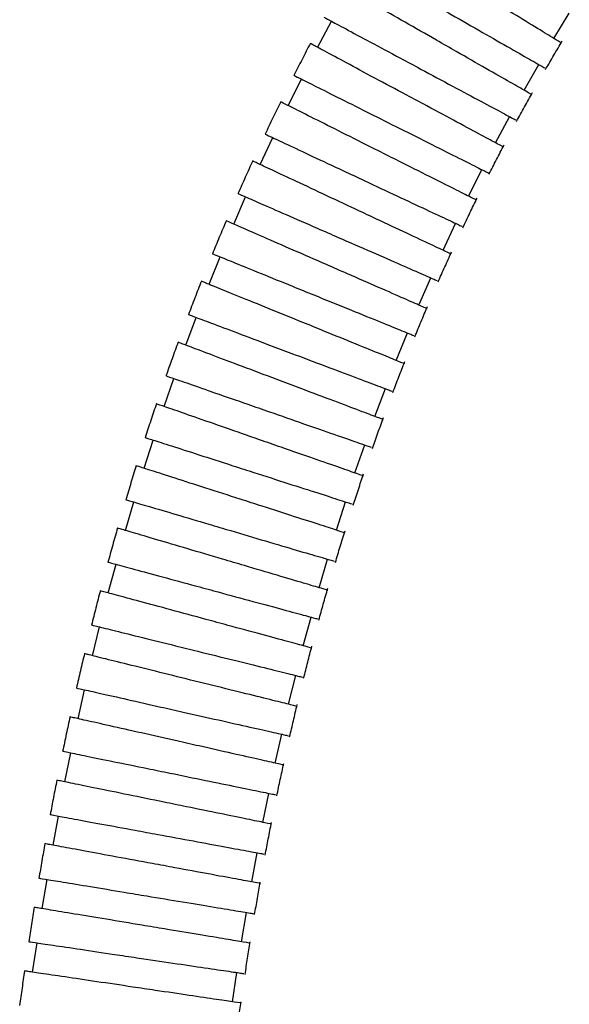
# Model space of a CAD drawing. Header units: millimetres. Extents: x 306 to 712, y 302 to 741.
# Tile 11 of 16: x 633 to 642, y 348 to 363. Entities that reach past the tile are written whole.
import ezdxf

# ---------------------------------------------------------------- set-up
doc = ezdxf.new("R2010")
doc.units = ezdxf.units.MM

msp = doc.modelspace()

# ---------------------------------------------------------------- linework, layer by layer
at = {"color": 7, "linetype": 'Continuous', "lineweight": 25}
for p, q in [((641.626, 363.146), (641.872, 363.551)), ((637.844, 363.003), (638.068, 363.421)), ((641.149, 362.317), (641.384, 362.728)), ((637.372, 362.072), (637.585, 362.496)), ((640.694, 361.475), (640.918, 361.893)), ((636.925, 361.13), (637.127, 361.559)), ((640.262, 360.622), (640.475, 361.045)), ((636.504, 360.176), (636.694, 360.61)), ((639.853, 359.757), (640.054, 360.186)), ((636.108, 359.212), (636.286, 359.651)), ((639.466, 358.881), (639.656, 359.315)), ((635.736, 358.239), (635.904, 358.683)), ((639.103, 357.995), (639.281, 358.434)), ((635.39, 357.258), (635.546, 357.706)), ((638.762, 357.099), (638.929, 357.543)), ((635.068, 356.27), (635.213, 356.721)), ((638.443, 356.194), (638.599, 356.642)), ((634.77, 355.275), (634.905, 355.73)), ((638.147, 355.28), (638.292, 355.732)), ((634.496, 354.275), (634.62, 354.733)), ((637.871, 354.359), (638.005, 354.813)), ((637.616, 353.43), (637.74, 353.887)), ((634.243, 353.271), (634.357, 353.731)), ((637.382, 352.494), (637.496, 352.954)), ((634.012, 352.263), (634.117, 352.726)), ((637.167, 351.552), (637.271, 352.015)), ((633.802, 351.253), (633.897, 351.717)), ((636.97, 350.605), (637.065, 351.069)), ((633.612, 350.24), (633.698, 350.706)), ((636.791, 349.652), (636.877, 350.119)), ((633.44, 349.225), (633.518, 349.693)), ((636.63, 348.695), (636.707, 349.163)), ((633.286, 348.209), (633.356, 348.678)), ((636.484, 347.734), (636.554, 348.203))]:
    msp.add_line(p, q, dxfattribs=at)
for points, knots in [([(641.739, 363.077), (641.74, 363.077), (641.768, 363.06), (641.667, 363.122), (641.429, 363.266), (641.039, 363.502), (640.623, 363.755), (640.183, 364.022), (639.741, 364.291), (639.293, 364.563), (638.955, 364.768), (638.775, 364.877), (638.757, 364.888), (638.75, 364.892)], [0, 0, 0, 0, 0.003405, 0.11075, 0.218095, 0.325443, 0.432794, 0.499986, 0.60734, 0.714694, 0.822046, 0.929395, 1, 1, 1, 1]), ([(638.461, 364.398), (638.461, 364.398), (638.461, 364.398), (638.525, 364.362), (638.781, 364.215), (639.173, 363.991), (639.597, 363.749), (640.044, 363.494), (640.493, 363.238), (640.949, 362.977), (641.289, 362.783), (641.482, 362.672), (641.481, 362.673), (641.48, 362.673)], [0, 0, 0, 0, 0.003437, 0.110799, 0.218162, 0.325522, 0.432879, 0.500069, 0.607422, 0.714775, 0.82213, 0.929488, 1, 1, 1, 1]), ([(641.263, 362.251), (641.264, 362.251), (641.293, 362.235), (641.19, 362.293), (640.949, 362.431), (640.552, 362.657), (640.13, 362.899), (639.683, 363.154), (639.234, 363.411), (638.779, 363.671), (638.435, 363.867), (638.253, 363.971), (638.234, 363.981), (638.227, 363.986)], [0, 0, 0, 0, 0.003392, 0.110744, 0.218097, 0.325448, 0.432798, 0.499986, 0.607333, 0.714681, 0.822029, 0.929379, 1, 1, 1, 1]), ([(637.951, 363.484), (637.951, 363.484), (637.952, 363.483), (638.016, 363.449), (638.277, 363.309), (638.674, 363.096), (639.104, 362.865), (639.558, 362.622), (640.013, 362.378), (640.476, 362.13), (640.822, 361.945), (641.018, 361.84), (641.016, 361.84), (641.016, 361.841)], [0, 0, 0, 0, 0.0034221, 0.1107926, 0.2181631, 0.3255279, 0.4328837, 0.5000688, 0.6074148, 0.7147607, 0.8221108, 0.9294697, 1, 1, 1, 1]), ([(637.73, 363.068), (637.685, 362.982), (637.596, 362.811), (637.508, 362.639), (637.465, 362.553)], [0, 0, 0, 0, 0.4994867, 1, 1, 1, 1]), ([(640.81, 361.413), (640.811, 361.413), (640.84, 361.397), (640.735, 361.453), (640.491, 361.584), (640.089, 361.8), (639.66, 362.03), (639.206, 362.273), (638.75, 362.517), (638.288, 362.765), (637.939, 362.952), (637.755, 363.051), (637.736, 363.061), (637.728, 363.065)], [0, 0, 0, 0, 0.003378, 0.110738, 0.218098, 0.325454, 0.432803, 0.499986, 0.607326, 0.714667, 0.822011, 0.929362, 1, 1, 1, 1]), ([(641.493, 362.65), (641.537, 362.726), (641.625, 362.879), (641.715, 363.03), (641.759, 363.106)], [0, 0, 0, 0, 0.500295, 1, 1, 1, 1]), ([(637.466, 362.556), (637.466, 362.556), (637.467, 362.555), (637.532, 362.523), (637.796, 362.39), (638.2, 362.188), (638.635, 361.969), (639.095, 361.738), (639.557, 361.506), (640.027, 361.27), (640.377, 361.095), (640.575, 360.995), (640.574, 360.996), (640.574, 360.996)], [0, 0, 0, 0, 0.00341, 0.110787, 0.218164, 0.325532, 0.432887, 0.500069, 0.607409, 0.714749, 0.822096, 0.929455, 1, 1, 1, 1]), ([(641.029, 361.818), (641.071, 361.895), (641.155, 362.05), (641.24, 362.203), (641.283, 362.28)], [0, 0, 0, 0, 0.500414, 1, 1, 1, 1]), ([(637.256, 362.134), (637.214, 362.048), (637.129, 361.874), (637.046, 361.7), (637.005, 361.612)], [0, 0, 0, 0, 0.499408, 1, 1, 1, 1]), ([(640.38, 360.563), (640.381, 360.562), (640.41, 360.548), (640.304, 360.601), (640.056, 360.725), (639.648, 360.93), (639.213, 361.148), (638.753, 361.379), (638.291, 361.611), (637.823, 361.846), (637.469, 362.024), (637.281, 362.118), (637.262, 362.128), (637.255, 362.131)], [0, 0, 0, 0, 0.00337, 0.110734, 0.218099, 0.325457, 0.432805, 0.499986, 0.607322, 0.714659, 0.822, 0.929351, 1, 1, 1, 1]), ([(637.006, 361.615), (637.006, 361.615), (637.007, 361.615), (637.073, 361.584), (637.341, 361.459), (637.749, 361.267), (638.191, 361.06), (638.657, 360.841), (639.125, 360.622), (639.6, 360.399), (639.955, 360.233), (640.156, 360.138), (640.155, 360.139), (640.154, 360.139)], [0, 0, 0, 0, 0.003406, 0.110785, 0.218164, 0.325534, 0.432889, 0.500069, 0.607407, 0.714745, 0.82209, 0.92945, 1, 1, 1, 1]), ([(640.587, 360.973), (640.627, 361.052), (640.707, 361.209), (640.788, 361.365), (640.829, 361.442)], [0, 0, 0, 0, 0.5005304, 1, 1, 1, 1]), ([(636.808, 361.189), (636.768, 361.101), (636.688, 360.925), (636.609, 360.749), (636.57, 360.661)], [0, 0, 0, 0, 0.499332, 1, 1, 1, 1]), ([(639.972, 359.701), (639.973, 359.7), (640.003, 359.687), (639.895, 359.737), (639.644, 359.855), (639.231, 360.049), (638.79, 360.255), (638.324, 360.474), (637.856, 360.693), (637.382, 360.916), (637.023, 361.084), (636.833, 361.173), (636.814, 361.182), (636.806, 361.186)], [0, 0, 0, 0, 0.00337, 0.110734, 0.218099, 0.325457, 0.432805, 0.499986, 0.607322, 0.714659, 0.822, 0.929351, 1, 1, 1, 1]), ([(636.572, 360.664), (636.572, 360.664), (636.572, 360.663), (636.639, 360.634), (636.91, 360.516), (637.324, 360.335), (637.771, 360.14), (638.242, 359.934), (638.716, 359.727), (639.197, 359.516), (639.556, 359.359), (639.76, 359.27), (639.758, 359.271), (639.758, 359.271)], [0, 0, 0, 0, 0.003411, 0.110788, 0.218164, 0.325532, 0.432887, 0.500069, 0.607409, 0.71475, 0.822096, 0.929456, 1, 1, 1, 1]), ([(640.169, 360.117), (640.207, 360.197), (640.282, 360.356), (640.359, 360.514), (640.398, 360.593)], [0, 0, 0, 0, 0.500643, 1, 1, 1, 1]), ([(636.385, 360.232), (636.347, 360.143), (636.272, 359.966), (636.198, 359.787), (636.161, 359.698)], [0, 0, 0, 0, 0.499262, 1, 1, 1, 1]), ([(639.587, 358.828), (639.588, 358.828), (639.618, 358.815), (639.509, 358.862), (639.255, 358.973), (638.837, 359.156), (638.391, 359.351), (637.92, 359.557), (637.446, 359.764), (636.965, 359.974), (636.603, 360.133), (636.411, 360.217), (636.391, 360.225), (636.383, 360.229)], [0, 0, 0, 0, 0.003378, 0.110738, 0.218098, 0.325453, 0.432803, 0.499986, 0.607327, 0.714667, 0.82201, 0.929361, 1, 1, 1, 1]), ([(636.163, 359.701), (636.163, 359.701), (636.163, 359.701), (636.231, 359.674), (636.505, 359.562), (636.923, 359.392), (637.375, 359.209), (637.852, 359.015), (638.331, 358.821), (638.817, 358.623), (639.18, 358.475), (639.386, 358.392), (639.385, 358.392), (639.384, 358.392)], [0, 0, 0, 0, 0.0034229, 0.1107929, 0.2181629, 0.3255274, 0.4328833, 0.5000689, 0.6074152, 0.7147614, 0.8221117, 0.9294704, 1, 1, 1, 1]), ([(639.773, 359.25), (639.809, 359.33), (639.88, 359.491), (639.953, 359.651), (639.989, 359.731)], [0, 0, 0, 0, 0.500749, 1, 1, 1, 1]), ([(635.987, 359.265), (635.951, 359.175), (635.881, 358.996), (635.812, 358.816), (635.778, 358.726)], [0, 0, 0, 0, 0.499197, 1, 1, 1, 1]), ([(639.225, 357.945), (639.226, 357.945), (639.256, 357.933), (639.147, 357.977), (638.889, 358.082), (638.467, 358.253), (638.016, 358.437), (637.539, 358.63), (637.06, 358.825), (636.574, 359.022), (636.207, 359.171), (636.013, 359.25), (635.993, 359.258), (635.985, 359.262)], [0, 0, 0, 0, 0.003391, 0.110744, 0.218096, 0.325448, 0.432798, 0.499986, 0.607333, 0.71468, 0.822027, 0.929377, 1, 1, 1, 1]), ([(639.4, 358.372), (639.433, 358.453), (639.5, 358.616), (639.569, 358.778), (639.603, 358.859)], [0, 0, 0, 0, 0.500849, 1, 1, 1, 1]), ([(635.779, 358.73), (635.779, 358.73), (635.78, 358.729), (635.848, 358.704), (636.125, 358.599), (636.547, 358.44), (637.003, 358.268), (637.485, 358.087), (637.969, 357.905), (638.46, 357.719), (638.827, 357.581), (639.035, 357.503), (639.034, 357.503), (639.033, 357.503)], [0, 0, 0, 0, 0.003437, 0.110799, 0.218162, 0.325522, 0.432879, 0.500069, 0.607422, 0.714775, 0.82213, 0.929488, 1, 1, 1, 1]), ([(635.614, 358.289), (635.581, 358.199), (635.515, 358.018), (635.451, 357.837), (635.419, 357.746)], [0, 0, 0, 0, 0.499137, 1, 1, 1, 1]), ([(638.886, 357.052), (638.886, 357.052), (638.917, 357.041), (638.806, 357.082), (638.546, 357.18), (638.119, 357.341), (637.664, 357.513), (637.182, 357.694), (636.698, 357.877), (636.208, 358.061), (635.837, 358.201), (635.641, 358.275), (635.621, 358.282), (635.613, 358.285)], [0, 0, 0, 0, 0.0034034, 0.1107495, 0.2180955, 0.3254436, 0.4327944, 0.4999862, 0.607339, 0.7146919, 0.8220434, 0.9293928, 1, 1, 1, 1]), ([(639.049, 357.483), (639.081, 357.566), (639.144, 357.73), (639.208, 357.894), (639.24, 357.976)], [0, 0, 0, 0, 0.50094, 1, 1, 1, 1]), ([(635.42, 357.749), (635.42, 357.749), (635.421, 357.749), (635.49, 357.725), (635.769, 357.628), (636.195, 357.479), (636.656, 357.319), (637.142, 357.149), (637.63, 356.979), (638.126, 356.807), (638.496, 356.678), (638.706, 356.604), (638.705, 356.605), (638.704, 356.605)], [0, 0, 0, 0, 0.0034464, 0.1108037, 0.2181609, 0.3255183, 0.4328758, 0.5000692, 0.607427, 0.7147847, 0.8221424, 0.9294999, 1, 1, 1, 1]), ([(635.267, 357.304), (635.236, 357.214), (635.175, 357.032), (635.115, 356.85), (635.086, 356.758)], [0, 0, 0, 0, 0.499075, 1, 1, 1, 1]), ([(638.568, 356.151), (638.569, 356.15), (638.6, 356.139), (638.488, 356.178), (638.226, 356.27), (637.795, 356.42), (637.335, 356.58), (636.849, 356.749), (636.361, 356.92), (635.866, 357.092), (635.492, 357.222), (635.294, 357.291), (635.274, 357.298), (635.266, 357.301)], [0, 0, 0, 0, 0.003407, 0.110751, 0.218096, 0.325442, 0.432793, 0.499986, 0.607341, 0.714696, 0.822049, 0.929398, 1, 1, 1, 1]), ([(638.721, 356.585), (638.751, 356.668), (638.809, 356.835), (638.87, 357), (638.9, 357.083)], [0, 0, 0, 0, 0.501023, 1, 1, 1, 1]), ([(635.087, 356.762), (635.087, 356.762), (635.087, 356.761), (635.157, 356.739), (635.438, 356.649), (635.868, 356.511), (636.332, 356.361), (636.822, 356.204), (637.315, 356.046), (637.815, 355.885), (638.188, 355.765), (638.399, 355.697), (638.398, 355.698), (638.397, 355.698)], [0, 0, 0, 0, 0.003446, 0.110803, 0.218161, 0.325519, 0.432876, 0.500069, 0.607427, 0.714784, 0.822141, 0.929499, 1, 1, 1, 1]), ([(634.944, 356.313), (634.915, 356.222), (634.859, 356.039), (634.804, 355.856), (634.776, 355.764)], [0, 0, 0, 0, 0.498997, 1, 1, 1, 1]), ([(638.272, 355.24), (638.273, 355.24), (638.304, 355.23), (638.191, 355.266), (637.927, 355.351), (637.493, 355.49), (637.029, 355.639), (636.539, 355.797), (636.047, 355.955), (635.548, 356.115), (635.171, 356.237), (634.971, 356.301), (634.951, 356.307), (634.943, 356.31)], [0, 0, 0, 0, 0.003403, 0.11075, 0.218096, 0.325444, 0.432795, 0.499986, 0.607339, 0.714692, 0.822043, 0.929393, 1, 1, 1, 1]), ([(638.415, 355.678), (638.442, 355.762), (638.497, 355.93), (638.553, 356.097), (638.581, 356.18)], [0, 0, 0, 0, 0.501111, 1, 1, 1, 1]), ([(634.777, 355.767), (634.777, 355.767), (634.778, 355.767), (634.848, 355.747), (635.131, 355.663), (635.564, 355.535), (636.032, 355.397), (636.525, 355.251), (637.021, 355.104), (637.525, 354.955), (637.901, 354.844), (638.114, 354.781), (638.113, 354.782), (638.112, 354.782)], [0, 0, 0, 0, 0.00344, 0.110801, 0.218162, 0.325521, 0.432878, 0.500069, 0.607424, 0.714779, 0.822134, 0.929492, 1, 1, 1, 1]), ([(634.645, 355.316), (634.619, 355.224), (634.566, 355.041), (634.516, 354.857), (634.49, 354.764)], [0, 0, 0, 0, 0.4989286, 1, 1, 1, 1]), ([(637.997, 354.321), (637.998, 354.321), (638.03, 354.312), (637.916, 354.345), (637.65, 354.424), (637.212, 354.553), (636.746, 354.691), (636.252, 354.837), (635.756, 354.984), (635.253, 355.132), (634.874, 355.245), (634.673, 355.304), (634.652, 355.31), (634.644, 355.312)], [0, 0, 0, 0, 0.0033967, 0.1107469, 0.2180971, 0.3254473, 0.4327974, 0.4999861, 0.6073356, 0.714685, 0.8220345, 0.9293844, 1, 1, 1, 1]), ([(638.13, 354.763), (638.155, 354.848), (638.206, 355.016), (638.258, 355.185), (638.284, 355.269)], [0, 0, 0, 0, 0.501201, 1, 1, 1, 1]), ([(634.491, 354.768), (634.491, 354.768), (634.492, 354.768), (634.562, 354.748), (634.848, 354.671), (635.283, 354.553), (635.754, 354.426), (636.251, 354.291), (636.75, 354.156), (637.257, 354.019), (637.635, 353.916), (637.85, 353.858), (637.848, 353.858), (637.848, 353.858)], [0, 0, 0, 0, 0.003434, 0.110798, 0.218162, 0.325523, 0.43288, 0.500069, 0.607421, 0.714773, 0.822127, 0.929485, 1, 1, 1, 1]), ([(634.369, 354.313), (634.345, 354.221), (634.297, 354.037), (634.251, 353.853), (634.227, 353.76)], [0, 0, 0, 0, 0.498871, 1, 1, 1, 1]), ([(637.744, 353.395), (637.745, 353.395), (637.776, 353.387), (637.662, 353.418), (637.394, 353.49), (636.953, 353.61), (636.484, 353.737), (635.987, 353.871), (635.488, 354.007), (634.982, 354.144), (634.6, 354.247), (634.397, 354.302), (634.376, 354.308), (634.368, 354.31)], [0, 0, 0, 0, 0.003391, 0.110744, 0.218098, 0.32545, 0.432799, 0.499986, 0.607333, 0.714679, 0.822027, 0.929377, 1, 1, 1, 1]), ([(637.866, 353.84), (637.889, 353.925), (637.936, 354.095), (637.984, 354.265), (638.009, 354.349)], [0, 0, 0, 0, 0.501279, 1, 1, 1, 1]), ([(634.228, 353.763), (634.228, 353.763), (634.229, 353.763), (634.3, 353.746), (634.587, 353.675), (635.025, 353.566), (635.498, 353.449), (635.998, 353.325), (636.5, 353.201), (637.009, 353.075), (637.39, 352.981), (637.606, 352.927), (637.604, 352.928), (637.604, 352.928)], [0, 0, 0, 0, 0.00343, 0.1107962, 0.2181624, 0.3255247, 0.4328811, 0.500069, 0.6074188, 0.7147686, 0.8221211, 0.9294795, 1, 1, 1, 1]), ([(634.116, 353.306), (634.094, 353.214), (634.05, 353.029), (634.008, 352.845), (633.986, 352.752)], [0, 0, 0, 0, 0.498822, 1, 1, 1, 1]), ([(637.51, 352.463), (637.511, 352.462), (637.542, 352.454), (637.427, 352.483), (637.158, 352.55), (636.715, 352.659), (636.243, 352.776), (635.743, 352.9), (635.241, 353.024), (634.732, 353.15), (634.348, 353.245), (634.144, 353.296), (634.123, 353.301), (634.115, 353.303)], [0, 0, 0, 0, 0.003388, 0.110743, 0.218098, 0.325451, 0.432801, 0.499986, 0.607331, 0.714676, 0.822022, 0.929372, 1, 1, 1, 1]), ([(637.622, 352.91), (637.644, 352.995), (637.687, 353.166), (637.731, 353.337), (637.754, 353.422)], [0, 0, 0, 0, 0.501345, 1, 1, 1, 1]), ([(633.987, 352.755), (633.987, 352.755), (633.988, 352.755), (634.059, 352.739), (634.347, 352.674), (634.788, 352.575), (635.263, 352.467), (635.765, 352.354), (636.27, 352.241), (636.782, 352.125), (637.164, 352.039), (637.381, 351.99), (637.38, 351.99), (637.379, 351.99)], [0, 0, 0, 0, 0.003429, 0.110796, 0.218162, 0.325525, 0.432882, 0.500069, 0.607418, 0.714767, 0.822119, 0.929478, 1, 1, 1, 1]), ([(637.398, 351.973), (637.418, 352.059), (637.458, 352.231), (637.498, 352.403), (637.519, 352.488)], [0, 0, 0, 0, 0.501399, 1, 1, 1, 1]), ([(633.884, 352.296), (633.864, 352.203), (633.824, 352.019), (633.786, 351.833), (633.766, 351.74)], [0, 0, 0, 0, 0.498783, 1, 1, 1, 1]), ([(637.295, 351.523), (637.296, 351.523), (637.328, 351.516), (637.212, 351.542), (636.941, 351.603), (636.496, 351.703), (636.022, 351.81), (635.52, 351.924), (635.015, 352.037), (634.504, 352.153), (634.117, 352.24), (633.913, 352.286), (633.892, 352.291), (633.884, 352.292)], [0, 0, 0, 0, 0.003387, 0.110743, 0.218099, 0.325452, 0.432801, 0.499986, 0.607331, 0.714675, 0.822021, 0.929372, 1, 1, 1, 1]), ([(633.767, 351.744), (633.767, 351.744), (633.768, 351.744), (633.839, 351.729), (634.129, 351.67), (634.571, 351.579), (635.049, 351.482), (635.553, 351.379), (636.06, 351.275), (636.574, 351.17), (636.958, 351.091), (637.176, 351.047), (637.175, 351.047), (637.174, 351.047)], [0, 0, 0, 0, 0.00343, 0.110796, 0.218162, 0.325525, 0.432881, 0.500069, 0.607419, 0.714769, 0.822122, 0.92948, 1, 1, 1, 1]), ([(637.193, 351.03), (637.211, 351.117), (637.247, 351.29), (637.285, 351.462), (637.303, 351.548)], [0, 0, 0, 0, 0.501442, 1, 1, 1, 1]), ([(633.674, 351.282), (633.655, 351.19), (633.619, 351.005), (633.584, 350.82), (633.567, 350.727)], [0, 0, 0, 0, 0.498752, 1, 1, 1, 1]), ([(637.099, 350.579), (637.1, 350.578), (637.132, 350.572), (637.016, 350.596), (636.744, 350.651), (636.297, 350.743), (635.82, 350.84), (635.316, 350.943), (634.809, 351.047), (634.295, 351.152), (633.908, 351.231), (633.702, 351.273), (633.681, 351.277), (633.673, 351.279)], [0, 0, 0, 0, 0.00339, 0.110744, 0.218098, 0.325451, 0.4328, 0.499986, 0.607332, 0.714677, 0.822024, 0.929375, 1, 1, 1, 1]), ([(633.567, 350.73), (633.567, 350.73), (633.568, 350.73), (633.64, 350.717), (633.93, 350.663), (634.374, 350.581), (634.854, 350.492), (635.36, 350.399), (635.868, 350.305), (636.385, 350.21), (636.77, 350.138), (636.989, 350.098), (636.987, 350.098), (636.987, 350.098)], [0, 0, 0, 0, 0.003435, 0.110798, 0.218162, 0.325523, 0.43288, 0.500069, 0.607421, 0.714773, 0.822127, 0.929485, 1, 1, 1, 1]), ([(637.007, 350.082), (637.023, 350.169), (637.056, 350.343), (637.09, 350.516), (637.107, 350.602)], [0, 0, 0, 0, 0.501475, 1, 1, 1, 1]), ([(633.482, 350.267), (633.466, 350.175), (633.433, 349.989), (633.402, 349.804), (633.386, 349.711)], [0, 0, 0, 0, 0.498729, 1, 1, 1, 1]), ([(636.921, 349.628), (636.922, 349.628), (636.954, 349.622), (636.837, 349.644), (636.564, 349.694), (636.115, 349.777), (635.637, 349.866), (635.131, 349.959), (634.622, 350.053), (634.107, 350.148), (633.717, 350.22), (633.511, 350.258), (633.49, 350.262), (633.482, 350.264)], [0, 0, 0, 0, 0.003394, 0.110746, 0.218098, 0.325449, 0.432799, 0.499986, 0.607334, 0.714682, 0.82203, 0.92938, 1, 1, 1, 1]), ([(633.387, 349.714), (633.387, 349.714), (633.387, 349.714), (633.459, 349.702), (633.751, 349.654), (634.196, 349.58), (634.677, 349.5), (635.185, 349.416), (635.695, 349.331), (636.213, 349.245), (636.6, 349.181), (636.819, 349.144), (636.818, 349.144), (636.817, 349.145)], [0, 0, 0, 0, 0.00344, 0.110801, 0.218161, 0.325521, 0.432878, 0.500069, 0.607424, 0.714778, 0.822134, 0.929492, 1, 1, 1, 1]), ([(636.837, 349.129), (636.852, 349.216), (636.882, 349.39), (636.912, 349.564), (636.928, 349.651)], [0, 0, 0, 0, 0.501499, 1, 1, 1, 1]), ([(633.31, 349.25), (633.295, 349.157), (633.266, 348.972), (633.238, 348.787), (633.224, 348.694)], [0, 0, 0, 0, 0.498713, 1, 1, 1, 1]), ([(636.759, 348.674), (636.76, 348.673), (636.793, 348.668), (636.676, 348.687), (636.402, 348.733), (635.952, 348.808), (635.472, 348.887), (634.964, 348.972), (634.454, 349.057), (633.936, 349.142), (633.546, 349.207), (633.339, 349.242), (633.318, 349.245), (633.31, 349.247)], [0, 0, 0, 0, 0.003399, 0.110748, 0.218098, 0.325448, 0.432798, 0.499987, 0.607336, 0.714686, 0.822036, 0.929386, 1, 1, 1, 1]), ([(633.224, 348.697), (633.224, 348.697), (633.225, 348.697), (633.297, 348.687), (633.589, 348.643), (634.036, 348.577), (634.518, 348.505), (635.027, 348.429), (635.539, 348.353), (636.058, 348.276), (636.446, 348.219), (636.666, 348.186), (636.664, 348.186), (636.664, 348.186)], [0, 0, 0, 0, 0.003445, 0.110803, 0.218161, 0.325519, 0.432876, 0.500069, 0.607426, 0.714783, 0.82214, 0.929498, 1, 1, 1, 1]), ([(636.684, 348.172), (636.698, 348.259), (636.724, 348.434), (636.752, 348.608), (636.766, 348.695)], [0, 0, 0, 0, 0.501516, 1, 1, 1, 1]), ([(633.156, 348.232), (633.142, 348.139), (633.116, 347.954), (633.091, 347.769), (633.078, 347.676)], [0, 0, 0, 0, 0.4987021, 1, 1, 1, 1]), ([(636.614, 347.714), (636.615, 347.714), (636.647, 347.709), (636.53, 347.727), (636.256, 347.768), (635.804, 347.835), (635.323, 347.906), (634.814, 347.982), (634.302, 348.058), (633.784, 348.135), (633.392, 348.193), (633.185, 348.224), (633.163, 348.227), (633.155, 348.228)], [0, 0, 0, 0, 0.0034019, 0.1107498, 0.2180978, 0.3254466, 0.4327968, 0.4999866, 0.607338, 0.7146893, 0.8220401, 0.9293897, 1, 1, 1, 1]), ([(636.547, 347.21), (636.559, 347.298), (636.583, 347.473), (636.608, 347.648), (636.62, 347.735)], [0, 0, 0, 0, 0.501525, 1, 1, 1, 1])]:
    msp.add_open_spline(points, degree=3, knots=knots, dxfattribs=at)

doc.saveas('drawing.dxf')
